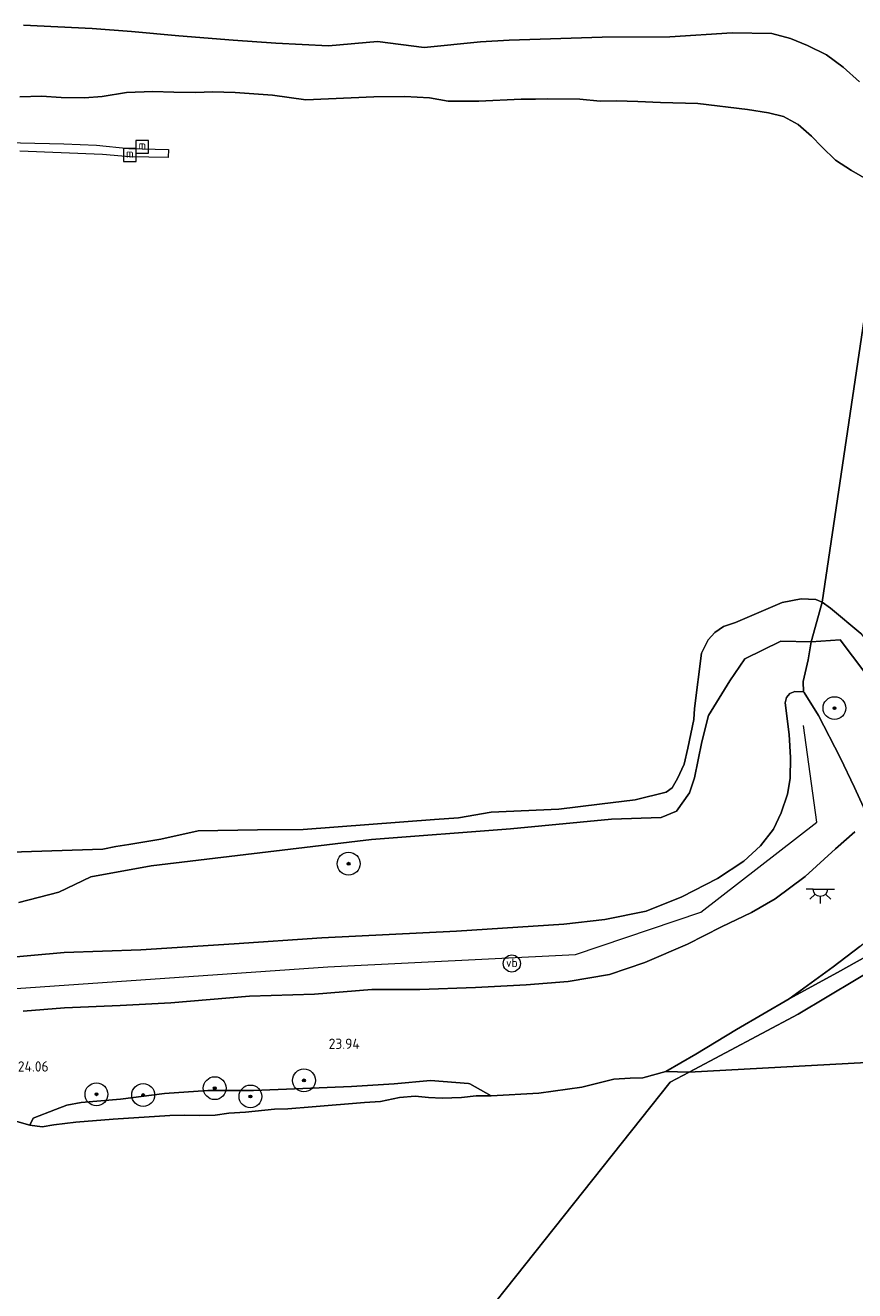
# Model space of a CAD drawing. Extents: x 184075 to 186166, y 346026 to 349063.
# Tile 72 of 136: x 185378 to 185523, y 346592 to 346814. Entities that reach past the tile are written whole.
import ezdxf
from ezdxf.enums import TextEntityAlignment as Align

# ---------------------------------------------------------------- set-up
doc = ezdxf.new("R2010")
doc.units = 0
for name, color, linetype, lineweight in [('B-ME-GR-BOOM-S', 90, 'Continuous', 25), ('B-ME-GR-GRAS-GV', 60, 'Continuous', 13), ('B-ME-GW-OPHOGING_KRUIN-G', 90, 'Continuous', 18), ('B-ME-GW-TALUD_KRUIN-G', 90, 'Continuous', 18), ('B-ME-GW-TALUD_TEEN-G', 90, 'Continuous', 18), ('B-ME-IE-MEUBILAIR_WATERWEGMEUBILAIR-S', 150, 'Continuous', 25), ('B-ME-IE-MEUBILAIR_WEGMEUBILAIR-S', 7, 'Continuous', 25), ('B-ME-KW-KUNSTWERK_STEIGER-GV', 170, 'Continuous', 18), ('B-ME-OB-BEKLEDING_STORTSTEEN-GV', 30, 'Continuous', 18), ('B-ME-OB-OEVERVOORZIENING-G', 7, 'Continuous', 18), ('B-ME-OG-HOOGTEPUNT-S', 7, 'Continuous', 25), ('B-ME-OG-TERREIN_GROEN-GV', 7, 'Continuous', 18), ('B-ME-OG-WATER_HAVEN-GV', 170, 'Continuous', 18), ('B-ME-OG-WATER_POEL-GV', 7, 'Continuous', 18), ('B-ME-OG-WATER_RIVIER-GV', 130, 'Continuous', 18), ('B-ME-VW-VERKEERSTEKEN_BORD-S', 7, 'Continuous', 25)]:
    doc.layers.add(name, color=color, linetype=linetype, lineweight=lineweight)
doc.styles.add('NLCS-ISO', font='NLCS-ISO.ttf')
doc.styles.add('NLCS-ISO-ANNOTATIVE-T18', font='NLCS-ISO.ttf', dxfattribs={"height": 1.8})

# ---------------------------------------------------------------- blocks, each defined once
blk = doc.blocks.new('SIE-WATER_MEERPAAL-SO')
at = {"color": 0, "linetype": 'ByBlock', "lineweight": 18}
blk.add_lwpolyline([(-1.12, -1.12), (1.12, -1.12), (1.12, 1.12), (-1.12, 1.12)], close=True, dxfattribs=at)
at = {"color": 0, "linetype": 'ByBlock', "lineweight": 18, "style": 'NLCS-ISO'}
blk.add_text('m', height=1.5, dxfattribs=at).set_placement((0, 0.28), align=Align.MIDDLE_CENTER)
blk = doc.blocks.new('SAL-HOOGTELABEL-SO')
at = {"color": 0, "linetype": 'ByBlock', "lineweight": -2, "style": 'NLCS-ISO-ANNOTATIVE-T18'}
blk.add_attdef('HOOGTE', text='', height=1.8, dxfattribs=at).set_placement((2.79, 0), align=Align.RIGHT)
blk = doc.blocks.new('SGR-BOOM_01-SO')
at = {"linetype": 'ByBlock', "lineweight": 18}
h = blk.add_hatch(color=0, dxfattribs=at)
h.dxf.hatch_style = 1
edge = h.paths.add_edge_path()
edge.add_arc((0, 0), 0.25, 0, 360)
at = {"color": 0, "linetype": 'ByBlock', "lineweight": 18}
for radius in [2, 0.25]:
    blk.add_circle((0, 0), radius, dxfattribs=at)
blk = doc.blocks.new('SKL-ET_OV_LICHTPUNT-SO')
at = {"color": 0, "linetype": 'ByBlock', "lineweight": 18}
for points in [[(-1.25, 0), (-2.5, 0)], [(1.25, 0), (2.5, 0)], [(-0.92, -0.85), (-1.83, -1.7)], [(0, -1.25), (0, -2.5)], [(0.92, -0.85), (1.83, -1.7)]]:
    blk.add_lwpolyline(points, dxfattribs=at)
blk.add_lwpolyline([(0, 0), (1.25, 0, -1), (-1.25, 0)], format="xyb", close=True, dxfattribs=at)
blk = doc.blocks.new('SIE-WEG_PAAL_VERKEERSBORD-SO')
at = {"color": 0, "linetype": 'ByBlock', "lineweight": 18}
blk.add_circle((0, 0), 1.5, dxfattribs=at)
at = {"color": 0, "linetype": 'ByBlock', "lineweight": 18, "style": 'NLCS-ISO'}
blk.add_text('vb', height=1.5, dxfattribs=at).set_placement((0, 0.13), align=Align.MIDDLE_CENTER)

msp = doc.modelspace()

# ---------------------------------------------------------------- linework, layer by layer
at = {"layer": 'B-ME-GR-GRAS-GV'}
for points in [[(185524.099, 346803.77, 25.091), (185521.235, 346806.392, 25.113), (185518.308, 346808.51, 25.131), (185515.006, 346810.171, 25.145), (185512.022, 346811.406, 25.131), (185508.782, 346812.238, 25.124), (185501.816, 346812.343, 25.12), (185490.904, 346811.672, 25.124), (185479.076, 346811.626, 25.006), (185462.771, 346811.087, 24.916), (185457.776, 346810.773, 24.92), (185447.921, 346809.801, 24.888), (185439.712, 346810.868, 24.809), (185431.129, 346810.088, 24.802), (185421.918, 346810.562, 24.805), (185414.497, 346811.09, 24.805), (185404.946, 346811.834, 24.823), (185396.691, 346812.592, 24.845), (185389.794, 346813.134, 24.909), (185377.791, 346813.686, 25.002)], [(185376.983, 346660.223, 24.082), (185383.964, 346662.042, 23.695), (185389.577, 346664.714, 22.744), (185400.117, 346666.639, 22.269), (185416.664, 346668.643, 21.937), (185438.671, 346671.241, 21.854), (185463.033, 346673.119, 21.987), (185480.671, 346674.837, 22.103), (185489.371, 346675.138, 22.02), (185492.057, 346676.226, 21.937), (185494.352, 346679.411, 21.882), (185495.218, 346682.065, 22.025), (185496.496, 346688.332, 22.02), (185497.641, 346692.941, 22.136), (185501.418, 346699.033, 22.722), (185504.029, 346702.864, 22.855), (185510.331, 346705.938, 22.65), (185515.623, 346705.813, 22.523), (185515.123, 346702.692, 23.957), (185514.258, 346698.873, 25.912), (185514.276, 346697.11, 26.57), (185512.803, 346697.125, 26.684), (185511.93, 346696.82, 26.756), (185511.313, 346696.092, 26.795), (185511.105, 346695.196, 26.856), (185511.772, 346689.638, 26.999), (185512.046, 346685.585, 27.102), (185511.952, 346681.953, 27.117), (185511.516, 346679.167, 27.124), (185510.368, 346675.925, 27.102), (185509.023, 346673.068, 27.074), (185506.744, 346670.15, 27.074), (185503.868, 346667.469, 27.042), (185499.24, 346664.449, 27.02), (185493.026, 346661.219, 27.038), (185486.771, 346658.717, 27.024), (185479.507, 346657.244, 27.024), (185472.345, 346656.467, 27.027), (185453.561, 346655.238, 27.031), (185429.999, 346654.043, 27.031), (185414.664, 346653.001, 27.124), (185398.332, 346651.936, 27.049), (185384.899, 346651.501, 27.006), (185372.539, 346650.38, 27.002)], [(185372.539, 346650.38, 27.002), (185384.899, 346651.501, 27.006), (185398.332, 346651.936, 27.049), (185414.664, 346653.001, 27.124), (185429.999, 346654.043, 27.031), (185453.561, 346655.238, 27.031), (185472.345, 346656.467, 27.027), (185479.507, 346657.244, 27.024), (185486.771, 346658.717, 27.024), (185493.026, 346661.219, 27.038), (185499.24, 346664.449, 27.02), (185503.868, 346667.469, 27.042), (185506.744, 346670.15, 27.074), (185509.023, 346673.068, 27.074), (185510.368, 346675.925, 27.102), (185511.516, 346679.167, 27.124), (185511.952, 346681.953, 27.117), (185512.046, 346685.585, 27.102), (185511.772, 346689.638, 26.999), (185511.105, 346695.196, 26.856), (185511.313, 346696.092, 26.795), (185511.93, 346696.82, 26.756), (185512.803, 346697.125, 26.684), (185514.276, 346697.11, 26.57), (185514.4, 346697.004, 26.573), (185516.922, 346692.945, 26.656), (185520.689, 346685.585, 26.813), (185523.205, 346680.363, 26.934), (185525.434, 346675.502, 26.977)], [(185523.292, 346672.587, 27.188), (185519.872, 346669.602, 27.11), (185514.588, 346664.812, 26.995), (185509.348, 346660.906, 27.006), (185505.211, 346658.515, 27.006), (185499.943, 346656.009, 27.017), (185494.017, 346652.982, 27.02), (185486.537, 346649.722, 27.038), (185480.361, 346647.641, 27.081), (185473.081, 346646.436, 27.117), (185465.776, 346645.821, 27.124), (185456.878, 346645.364, 27.127), (185447.136, 346645.031, 27.149), (185438.761, 346645.006, 27.17), (185428.727, 346644.219, 27.067), (185417.314, 346643.846, 27.085), (185403.553, 346642.698, 27.042), (185394.679, 346642.219, 27.031), (185384.97, 346641.818, 27.035), (185377.691, 346641.211, 27.031)]]:
    msp.add_polyline3d(points, dxfattribs=at)
at = {"layer": 'B-ME-GW-OPHOGING_KRUIN-G'}
msp.add_polyline3d([(185138.913, 346633.208, 26.988), (185213.549, 346636.925, 26.974), (185273.713, 346640.118, 27.063), (185354.599, 346643.683, 27.11), (185431.049, 346648.996, 27.199), (185474.38, 346651.173, 27.102), (185496.345, 346658.572, 27.106), (185516.603, 346674.294, 27.145), (185514.326, 346691.226, 26.938)], dxfattribs=at)
at = {"layer": 'B-ME-GW-TALUD_KRUIN-G'}
for points in [[(185524.099, 346803.77, 25.091), (185521.235, 346806.392, 25.113), (185518.308, 346808.51, 25.131), (185515.006, 346810.171, 25.145), (185512.022, 346811.406, 25.131), (185508.782, 346812.238, 25.124), (185501.816, 346812.343, 25.12), (185490.904, 346811.672, 25.124), (185479.076, 346811.626, 25.006), (185462.771, 346811.087, 24.916), (185457.776, 346810.773, 24.92), (185447.921, 346809.801, 24.888), (185439.712, 346810.868, 24.809), (185431.129, 346810.088, 24.802), (185421.918, 346810.562, 24.805), (185414.497, 346811.09, 24.805), (185404.946, 346811.834, 24.823), (185396.691, 346812.592, 24.845), (185389.794, 346813.134, 24.909), (185377.791, 346813.686, 25.002)], [(185372.539, 346650.38, 27.002), (185384.899, 346651.501, 27.006), (185398.332, 346651.936, 27.049), (185414.664, 346653.001, 27.124), (185429.999, 346654.043, 27.031), (185453.561, 346655.238, 27.031), (185472.345, 346656.467, 27.027), (185479.507, 346657.244, 27.024), (185486.771, 346658.717, 27.024), (185493.026, 346661.219, 27.038), (185499.24, 346664.449, 27.02), (185503.868, 346667.469, 27.042), (185506.744, 346670.15, 27.074), (185509.023, 346673.068, 27.074), (185510.368, 346675.925, 27.102), (185511.516, 346679.167, 27.124), (185511.952, 346681.953, 27.117), (185512.046, 346685.585, 27.102), (185511.772, 346689.638, 26.999), (185511.105, 346695.196, 26.856), (185511.313, 346696.092, 26.795), (185511.93, 346696.82, 26.756), (185512.803, 346697.125, 26.684), (185514.276, 346697.11, 26.57)], [(185514.276, 346697.11, 26.57), (185514.4, 346697.004, 26.573), (185516.922, 346692.945, 26.656), (185520.689, 346685.585, 26.813), (185523.205, 346680.363, 26.934), (185525.434, 346675.502, 26.977)], [(185523.292, 346672.587, 27.188), (185519.872, 346669.602, 27.11), (185514.588, 346664.812, 26.995), (185509.348, 346660.906, 27.006), (185505.211, 346658.515, 27.006), (185499.943, 346656.009, 27.017), (185494.017, 346652.982, 27.02), (185486.537, 346649.722, 27.038), (185480.361, 346647.641, 27.081), (185473.081, 346646.436, 27.117), (185465.776, 346645.821, 27.124), (185456.878, 346645.364, 27.127), (185447.136, 346645.031, 27.149), (185438.761, 346645.006, 27.17), (185428.727, 346644.219, 27.067), (185417.314, 346643.846, 27.085), (185403.553, 346642.698, 27.042), (185394.679, 346642.219, 27.031), (185384.97, 346641.818, 27.035), (185377.691, 346641.211, 27.031)]]:
    msp.add_polyline3d(points, dxfattribs=at)
at = {"layer": 'B-ME-GW-TALUD_TEEN-G'}
for points in [[(185511.79, 346643.371, 20.981), (185519.511, 346649.007, 21.519), (185524.141, 346652.561, 21.519), (185532.501, 346659.27, 21.519), (185536.821, 346663.001, 21.519), (185540.299, 346665.881, 21.519), (185542.255, 346668.357, 21.519), (185542.861, 346670.321, 21.519), (185542.471, 346672.572, 21.519), (185541.742, 346674.123, 21.519), (185538.196, 346681.698, 21.519), (185535.005, 346688.467, 21.499), (185534.423, 346692.381, 20.981)], [(185378.88, 346621.296, 20.981), (185379.461, 346622.518, 21.519), (185383.377, 346624.005, 21.519), (185385.383, 346624.771, 21.519), (185387.844, 346625.28, 21.519), (185394.774, 346625.817, 21.519), (185402.465, 346626.84, 21.519), (185410.045, 346627.377, 21.519), (185418.03, 346627.384, 21.519), (185426.671, 346627.708, 21.519), (185435.188, 346628.044, 21.519), (185442.66, 346628.535, 21.519), (185449.001, 346629.083, 21.519), (185455.675, 346628.599, 21.519), (185455.903, 346628.532, 21.519), (185459.627, 346626.434, 20.981)]]:
    msp.add_polyline3d(points, dxfattribs=at)
at = {"layer": 'B-ME-KW-KUNSTWERK_STEIGER-GV'}
msp.add_polyline3d([(185372.086, 346793.237, 21.313), (185384.849, 346792.942, 21.284), (185390.53, 346792.746, 21.255), (185396.229, 346792.129, 21.291), (185403.159, 346791.98, 21.255), (185403.096, 346790.554, 21.216), (185396.343, 346790.654, 21.266), (185391.585, 346791.107, 21.216), (185377.108, 346791.654, 21.205)], dxfattribs=at)
at = {"layer": 'B-ME-OB-BEKLEDING_STORTSTEEN-GV'}
for points in [[(185525.434, 346675.502, 26.977), (185523.205, 346680.363, 26.934), (185520.689, 346685.585, 26.813), (185516.922, 346692.945, 26.656), (185514.4, 346697.004, 26.573), (185514.276, 346697.11, 26.57), (185514.258, 346698.873, 25.912), (185515.123, 346702.692, 23.957), (185515.623, 346705.813, 22.523), (185520.701, 346706.177, 21.909), (185527.357, 346697.386, 22.268)], [(185377.691, 346641.211, 27.031), (185384.97, 346641.818, 27.035), (185394.679, 346642.219, 27.031), (185403.553, 346642.698, 27.042), (185417.314, 346643.846, 27.085), (185428.727, 346644.219, 27.067), (185438.761, 346645.006, 27.17), (185447.136, 346645.031, 27.149), (185456.878, 346645.364, 27.127), (185465.776, 346645.821, 27.124), (185473.081, 346646.436, 27.117), (185480.361, 346647.641, 27.081), (185486.537, 346649.722, 27.038), (185494.017, 346652.982, 27.02), (185499.943, 346656.009, 27.017), (185505.211, 346658.515, 27.006), (185509.348, 346660.906, 27.006), (185514.588, 346664.812, 26.995), (185519.872, 346669.602, 27.11), (185523.292, 346672.587, 27.188)], [(185524.141, 346652.561, 21.519), (185519.511, 346649.007, 21.519), (185511.79, 346643.371, 20.981), (185502.574, 346638.009, 20.981), (185495.436, 346633.693, 20.981), (185490.23, 346630.687, 20.981), (185486.176, 346629.59, 20.981), (185483.979, 346629.537, 20.981), (185481.122, 346629.312, 20.981), (185478.092, 346628.567, 20.981), (185475.492, 346627.914, 20.981), (185467.96, 346626.896, 20.981), (185459.627, 346626.434, 20.981), (185455.903, 346628.532, 21.519), (185455.675, 346628.599, 21.519), (185449.001, 346629.083, 21.519), (185442.66, 346628.535, 21.519), (185435.188, 346628.044, 21.519), (185426.671, 346627.708, 21.519), (185418.03, 346627.384, 21.519), (185410.045, 346627.377, 21.519), (185402.465, 346626.84, 21.519), (185394.774, 346625.817, 21.519), (185387.844, 346625.28, 21.519), (185385.383, 346624.771, 21.519), (185383.377, 346624.005, 21.519), (185379.461, 346622.518, 21.519), (185378.88, 346621.296, 20.981), (185376.212, 346622.022, 20.981)], [(185527.117, 346651.847, 20.981), (185520.272, 346648.019, 20.981), (185511.79, 346643.371, 20.981), (185519.511, 346649.007, 21.519), (185524.141, 346652.561, 21.519)]]:
    msp.add_polyline3d(points, dxfattribs=at)
msp.add_polyline3d([(185456.977, 346626.41, 20.981), (185454.429, 346626.144, 20.981), (185451.073, 346626.025, 20.981), (185448.676, 346626.125, 20.981), (185446.311, 346626.346, 20.981), (185443.564, 346626.123, 20.981), (185440.258, 346625.43, 20.981), (185437.466, 346625.228, 20.981), (185428.319, 346624.505, 20.981), (185424.027, 346624.157, 20.981), (185421.731, 346624.069, 20.981), (185416.645, 346623.56, 20.981), (185413.709, 346623.4, 20.981), (185411.349, 346623.07, 20.981), (185408.501, 346622.978, 20.981), (185405.95, 346623.043, 20.981), (185403.411, 346622.965, 20.981), (185393.479, 346622.322, 20.981), (185386.947, 346621.832, 20.981), (185383.098, 346621.323, 20.981), (185381.069, 346620.995, 20.981), (185378.88, 346621.296, 20.981), (185379.461, 346622.518, 21.519), (185383.377, 346624.005, 21.519), (185385.383, 346624.771, 21.519), (185387.844, 346625.28, 21.519), (185394.774, 346625.817, 21.519), (185402.465, 346626.84, 21.519), (185410.045, 346627.377, 21.519), (185418.03, 346627.384, 21.519), (185426.671, 346627.708, 21.519), (185435.188, 346628.044, 21.519), (185442.66, 346628.535, 21.519), (185449.001, 346629.083, 21.519), (185455.675, 346628.599, 21.519), (185455.903, 346628.532, 21.519), (185459.627, 346626.434, 20.981)], close=True, dxfattribs=at)
at = {"layer": 'B-ME-OB-OEVERVOORZIENING-G'}
msp.add_polyline3d([(185490.23, 346630.687, 20.981), (185486.176, 346629.59, 20.981), (185483.979, 346629.537, 20.981), (185481.122, 346629.312, 20.981), (185478.092, 346628.567, 20.981), (185475.492, 346627.914, 20.981), (185467.96, 346626.896, 20.981), (185459.627, 346626.434, 20.981), (185456.977, 346626.41, 20.981), (185454.429, 346626.144, 20.981), (185451.073, 346626.025, 20.981), (185448.676, 346626.125, 20.981), (185446.311, 346626.346, 20.981), (185443.564, 346626.123, 20.981), (185440.258, 346625.43, 20.981), (185437.466, 346625.228, 20.981), (185428.319, 346624.505, 20.981), (185424.027, 346624.157, 20.981), (185421.731, 346624.069, 20.981), (185416.645, 346623.56, 20.981), (185413.709, 346623.4, 20.981), (185411.349, 346623.07, 20.981), (185408.501, 346622.978, 20.981), (185405.95, 346623.043, 20.981), (185403.411, 346622.965, 20.981), (185393.479, 346622.322, 20.981), (185386.947, 346621.832, 20.981), (185383.098, 346621.323, 20.981), (185381.069, 346620.995, 20.981), (185378.88, 346621.296, 20.981), (185376.212, 346622.022, 20.981)], dxfattribs=at)
at = {"layer": 'B-ME-OG-TERREIN_GROEN-GV'}
for points in [[(185377.791, 346813.686, 25.002), (185389.794, 346813.134, 24.909), (185396.691, 346812.592, 24.845), (185404.946, 346811.834, 24.823), (185414.497, 346811.09, 24.805), (185421.918, 346810.562, 24.805), (185431.129, 346810.088, 24.802), (185439.712, 346810.868, 24.809), (185447.921, 346809.801, 24.888), (185457.776, 346810.773, 24.92), (185462.771, 346811.087, 24.916), (185479.076, 346811.626, 25.006), (185490.904, 346811.672, 25.124), (185501.816, 346812.343, 25.12), (185508.782, 346812.238, 25.124), (185512.022, 346811.406, 25.131), (185515.006, 346810.171, 25.145), (185518.308, 346808.51, 25.131), (185521.235, 346806.392, 25.113), (185524.099, 346803.77, 25.091)], [(185525.733, 346786.51, 20.981), (185522.681, 346788.304, 20.981), (185519.893, 346790.079, 20.981), (185517.52, 346792.42, 20.981), (185515.725, 346794.314, 20.981), (185513.388, 346796.336, 20.981), (185510.78, 346797.747, 20.981), (185508.169, 346798.364, 20.981), (185504.519, 346798.938, 20.981), (185495.831, 346799.997, 20.981), (185489.27, 346800.18, 20.981), (185485.316, 346800.354, 20.981), (185481.572, 346800.453, 20.981), (185478.734, 346800.438, 20.981), (185475.143, 346800.737, 20.981), (185469.411, 346800.817, 20.981), (185467.369, 346800.743, 20.981), (185464.862, 346800.787, 20.981), (185457.467, 346800.444, 20.981), (185452.123, 346800.417, 20.981), (185448.85, 346800.973, 20.981), (185444.53, 346801.243, 20.981), (185439.065, 346801.193, 20.981), (185427.167, 346800.633, 20.981), (185421.384, 346801.452, 20.981), (185414.832, 346801.934, 20.981), (185410.878, 346802.053, 20.981), (185407.919, 346801.96, 20.981), (185404.088, 346801.991, 20.981), (185400.399, 346802.09, 20.981), (185395.829, 346801.905, 20.981), (185391.518, 346801.237, 20.981), (185388.451, 346800.977, 20.981), (185384.353, 346801.083, 20.981), (185380.906, 346801.284, 20.981), (185377.153, 346801.195, 20.981)], [(185375.598, 346669.066, 20.981), (185391.659, 346669.598, 20.981), (185393.908, 346670.038, 20.981), (185396.201, 346670.402, 20.981), (185401.791, 346671.325, 20.981), (185408.336, 346672.797, 20.981), (185418.759, 346672.925, 20.981), (185426.741, 346673.008, 20.981), (185449.693, 346674.763, 20.981), (185453.908, 346675.066, 20.981), (185459.618, 346676.067, 20.981), (185471.484, 346676.561, 20.981), (185478.609, 346677.421, 20.981), (185484.83, 346678.228, 20.981), (185490.24, 346679.514, 20.981), (185491.337, 346680.297, 20.981), (185492.249, 346681.939, 20.981), (185493.397, 346684.457, 20.981), (185494.078, 346687.256, 20.981), (185495.115, 346692.246, 20.981), (185495.208, 346694.179, 20.981), (185496.445, 346703.852, 20.981), (185497.616, 346706.192, 20.981), (185498.775, 346707.494, 20.981), (185500.29, 346708.513, 20.981), (185502.381, 346709.25, 20.981), (185510.542, 346712.736, 20.981), (185513.86, 346713.34, 20.981), (185516.456, 346713.253, 20.981), (185517.565, 346712.766, 20.981), (185516.621, 346709.4, 21.494), (185515.623, 346705.813, 22.523), (185510.331, 346705.938, 22.65), (185504.029, 346702.864, 22.855), (185501.418, 346699.033, 22.722), (185497.641, 346692.941, 22.136), (185496.496, 346688.332, 22.02), (185495.218, 346682.065, 22.025), (185494.352, 346679.411, 21.882), (185492.057, 346676.226, 21.937), (185489.371, 346675.138, 22.02), (185480.671, 346674.837, 22.103), (185463.033, 346673.119, 21.987), (185438.671, 346671.241, 21.854), (185416.664, 346668.643, 21.937), (185400.117, 346666.639, 22.269), (185389.577, 346664.714, 22.744), (185383.964, 346662.042, 23.695), (185376.983, 346660.223, 24.082)]]:
    msp.add_polyline3d(points, dxfattribs=at)
msp.add_polyline3d([(185524.361, 346707.274, 20.981), (185527.388, 346703.514, 20.981), (185531.004, 346697.982, 20.981), (185529.511, 346696.455, 22.08), (185527.357, 346697.386, 22.268), (185520.701, 346706.177, 21.909), (185515.623, 346705.813, 22.523), (185516.621, 346709.4, 21.494), (185517.565, 346712.766, 20.981), (185519.032, 346711.72, 20.981)], close=True, dxfattribs=at)
at = {"layer": 'B-ME-OG-WATER_HAVEN-GV'}
for points in [[(185377.153, 346801.195, 20.981), (185380.906, 346801.284, 20.981), (185384.353, 346801.083, 20.981), (185388.451, 346800.977, 20.981), (185391.518, 346801.237, 20.981), (185395.829, 346801.905, 20.981), (185400.399, 346802.09, 20.981), (185404.088, 346801.991, 20.981), (185407.919, 346801.96, 20.981), (185410.878, 346802.053, 20.981), (185414.832, 346801.934, 20.981), (185421.384, 346801.452, 20.981), (185427.167, 346800.633, 20.981), (185439.065, 346801.193, 20.981), (185444.53, 346801.243, 20.981), (185448.85, 346800.973, 20.981), (185452.123, 346800.417, 20.981), (185457.467, 346800.444, 20.981), (185464.862, 346800.787, 20.981), (185467.369, 346800.743, 20.981), (185469.411, 346800.817, 20.981), (185475.143, 346800.737, 20.981), (185478.734, 346800.438, 20.981), (185481.572, 346800.453, 20.981), (185485.316, 346800.354, 20.981), (185489.27, 346800.18, 20.981), (185495.831, 346799.997, 20.981), (185504.519, 346798.938, 20.981), (185508.169, 346798.364, 20.981), (185510.78, 346797.747, 20.981), (185513.388, 346796.336, 20.981), (185515.725, 346794.314, 20.981), (185517.52, 346792.42, 20.981), (185519.893, 346790.079, 20.981), (185522.681, 346788.304, 20.981), (185525.733, 346786.51, 20.981)], [(185528.256, 346784.7, 20.981), (185517.565, 346712.766, 20.981), (185516.456, 346713.253, 20.981), (185513.86, 346713.34, 20.981), (185510.542, 346712.736, 20.981), (185502.381, 346709.25, 20.981), (185500.29, 346708.513, 20.981), (185498.775, 346707.494, 20.981), (185497.616, 346706.192, 20.981), (185496.445, 346703.852, 20.981), (185495.208, 346694.179, 20.981), (185495.115, 346692.246, 20.981), (185494.078, 346687.256, 20.981), (185493.397, 346684.457, 20.981), (185492.249, 346681.939, 20.981), (185491.337, 346680.297, 20.981), (185490.24, 346679.514, 20.981), (185484.83, 346678.228, 20.981), (185478.609, 346677.421, 20.981), (185471.484, 346676.561, 20.981), (185459.618, 346676.067, 20.981), (185453.908, 346675.066, 20.981), (185449.693, 346674.763, 20.981), (185426.741, 346673.008, 20.981), (185418.759, 346672.925, 20.981), (185408.336, 346672.797, 20.981), (185401.791, 346671.325, 20.981), (185396.201, 346670.402, 20.981), (185393.908, 346670.038, 20.981), (185391.659, 346669.598, 20.981), (185375.598, 346669.066, 20.981)]]:
    msp.add_polyline3d(points, dxfattribs=at)
at = {"layer": 'B-ME-OG-WATER_POEL-GV'}
msp.add_polyline3d([(185624.582, 346788.765, 20.981), (185759.181, 346654.51, 20.981), (185741.326, 346659.003, 20.981), (185720.641, 346663.452, 20.981), (185684.164, 346670.981, 20.981), (185663.451, 346673.811, 20.981), (185651.229, 346674.235, 20.981), (185639.451, 346673.274, 20.981), (185630.982, 346671.047, 20.981), (185615.477, 346665.382, 20.981), (185600.408, 346659.877, 20.981), (185595.014, 346656.855, 20.981), (185589.402, 346650.882, 20.981), (185588.197, 346649.6, 20.981), (185587.802, 346648.974, 20.981), (185585.1, 346644.693, 20.981), (185582.763, 346640.25, 20.981), (185581.853, 346637.319, 20.981), (185582.02, 346635.338, 20.981), (185494.289, 346630.574, 20.981), (185513.352, 346640.706, 21.517), (185533.661, 346652.848, 21.517), (185549.472, 346667.689, 21.517), (185545.842, 346690.797, 21.517)], close=True, dxfattribs=at)
for points in [[(185524.361, 346707.274, 20.981), (185519.032, 346711.72, 20.981), (185517.565, 346712.766, 20.981), (185528.256, 346784.7, 20.981)], [(185533.661, 346652.848, 21.517), (185513.352, 346640.706, 21.517), (185494.289, 346630.574, 20.981), (185490.23, 346630.687, 20.981), (185495.436, 346633.693, 20.981), (185502.574, 346638.009, 20.981), (185511.79, 346643.371, 20.981), (185520.272, 346648.019, 20.981), (185527.117, 346651.847, 20.981)]]:
    msp.add_polyline3d(points, dxfattribs=at)
at = {"layer": 'B-ME-OG-WATER_RIVIER-GV'}
for points in [[(185431.602, 346554.155, 20.981), (185490.968, 346628.809, 20.981), (185494.289, 346630.574, 20.981), (185582.02, 346635.338, 20.981), (185582.595, 346634.828, 20.981), (185584.224, 346633.575, 20.981), (185586.582, 346632.971, 20.981), (185598.764, 346631.501, 20.981), (185611.872, 346631.271, 20.981), (185626.841, 346630.634, 20.981), (185633.023, 346629.992, 20.981), (185642.776, 346628.886, 20.981), (185653.928, 346627.461, 20.981), (185667.188, 346624.64, 20.981), (185678.057, 346622.074, 20.981), (185689.295, 346619.327, 20.981), (185700.778, 346615.865, 20.981), (185717.465, 346610.226, 20.981), (185730.08, 346605.616, 20.981), (185745.006, 346599.557, 20.981), (185753.487, 346596.693, 20.981), (185760.999, 346593.342, 20.981), (185771.043, 346588.433, 20.981)], [(185376.212, 346622.022, 20.981), (185378.88, 346621.296, 20.981), (185381.069, 346620.995, 20.981), (185383.098, 346621.323, 20.981), (185386.947, 346621.832, 20.981), (185393.479, 346622.322, 20.981), (185403.411, 346622.965, 20.981), (185405.95, 346623.043, 20.981), (185408.501, 346622.978, 20.981), (185411.349, 346623.07, 20.981), (185413.709, 346623.4, 20.981), (185416.645, 346623.56, 20.981), (185421.731, 346624.069, 20.981), (185424.027, 346624.157, 20.981), (185428.319, 346624.505, 20.981), (185437.466, 346625.228, 20.981), (185440.258, 346625.43, 20.981), (185443.564, 346626.123, 20.981), (185446.311, 346626.346, 20.981), (185448.676, 346626.125, 20.981), (185451.073, 346626.025, 20.981), (185454.429, 346626.144, 20.981), (185456.977, 346626.41, 20.981), (185459.627, 346626.434, 20.981), (185467.96, 346626.896, 20.981), (185475.492, 346627.914, 20.981), (185478.092, 346628.567, 20.981), (185481.122, 346629.312, 20.981), (185483.979, 346629.537, 20.981), (185486.176, 346629.59, 20.981), (185490.23, 346630.687, 20.981), (185494.289, 346630.574, 20.981), (185490.968, 346628.809, 20.981), (185431.602, 346554.155, 20.981)]]:
    msp.add_polyline3d(points, dxfattribs=at)

# ---------------------------------------------------------------- block references
at = {"layer": 'B-ME-GR-BOOM-S'}
for p in [(185519.718, 346694.245, 25.478), (185434.676, 346667.032, 22.872), (185426.863, 346629.119, 22.409), (185390.539, 346626.688, 22.21), (185398.724, 346626.564, 22.044), (185411.249, 346627.766, 22.011), (185417.493, 346626.314, 21.48)]:
    msp.add_blockref('SGR-BOOM_01-SO', p, dxfattribs=at)
at = {"layer": 'B-ME-IE-MEUBILAIR_WATERWEGMEUBILAIR-S'}
for p in [(185396.393, 346790.997, 26.583), (185398.56, 346792.426, 21.146)]:
    msp.add_blockref('SIE-WATER_MEERPAAL-SO', p, dxfattribs=at)
at = {"layer": 'B-ME-IE-MEUBILAIR_WEGMEUBILAIR-S'}
msp.add_blockref('SKL-ET_OV_LICHTPUNT-SO', (185517.237, 346662.547, 26.094), dxfattribs=at)
at = {"layer": 'B-ME-OG-HOOGTEPUNT-S'}
for p, values in [((185433.835, 346634.634, 23.94), {'HOOGTE': '23.94'}), ((185379.382, 346630.663, 24.058), {'HOOGTE': '24.06'})]:
    msp.add_blockref('SAL-HOOGTELABEL-SO', p, dxfattribs=at).add_auto_attribs(values)
at = {"layer": 'B-ME-VW-VERKEERSTEKEN_BORD-S'}
msp.add_blockref('SIE-WEG_PAAL_VERKEERSBORD-SO', (185463.244, 346649.563, 27.048), dxfattribs=at)

doc.saveas('drawing.dxf')
